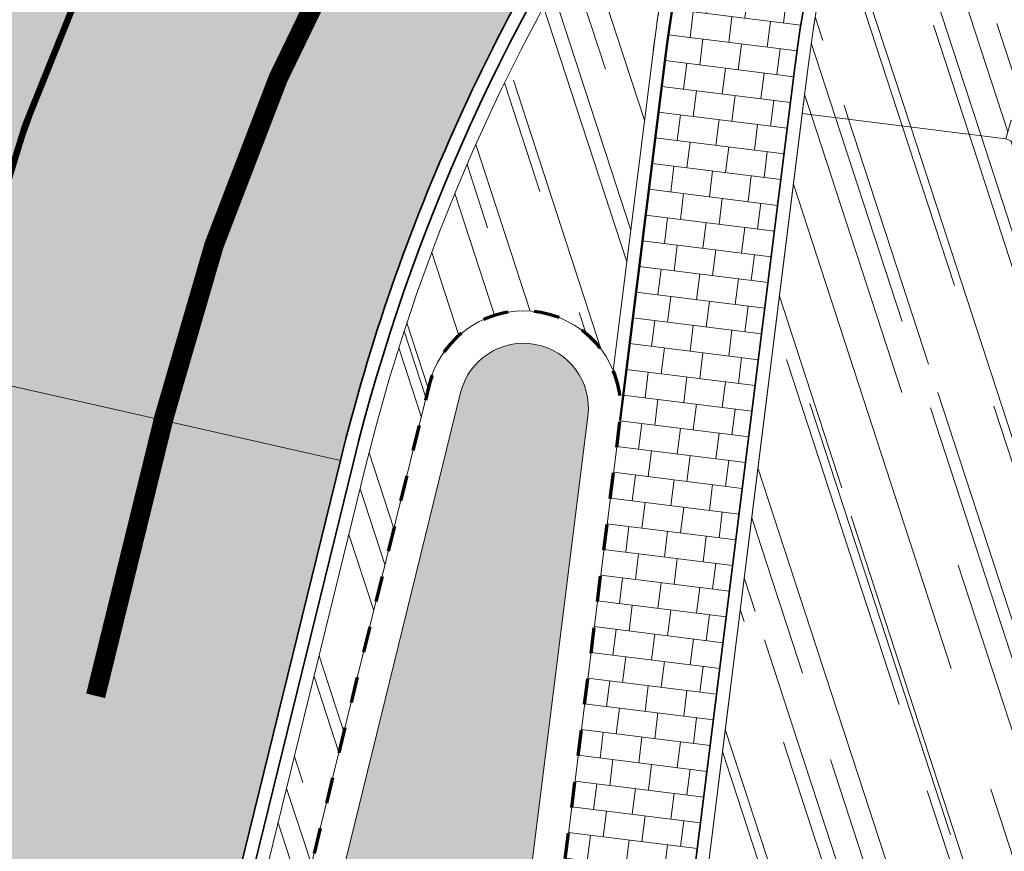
# Model space of a CAD drawing. Header units: metres. Extents: x 196674 to 197628, y 355499 to 356232.
# Tile 113 of 209: x 197063 to 197078, y 355752 to 355765. Entities that reach past the tile are written whole.
import ezdxf

# ---------------------------------------------------------------- set-up
doc = ezdxf.new("R2010")
doc.units = ezdxf.units.M
for name, pattern in [('VW-11_STREEP', [2, 1, -1]), ('VW-13_STREEP', [4, 1, -3]), ('ZZ-HIDDEN-SO', [4, 2, -2])]:
    doc.linetypes.add(name, pattern=pattern)
for name, color, linetype, lineweight, true_color in [('N-WE-GR-BEPLANTING_BEPLANTINGSPLAN_DERDEN-V', 7, 'Continuous', 5, 0xd3e799), ('N-WE-VH-GESLOTENVERHARDING_ASFALT_FIETSPAD-A-200', 7, 'Continuous', 5, 0xe98094), ('N-WE-VH-GESLOTENVERHARDING_ASFALT_RIJBAAN-V', 7, 'Continuous', 5, 0xd6d6d6), ('N-WE-VH-GOOT-TEGEL_200x200-G', 7, 'Continuous', 35, 0x00a5a5), ('N-WE-VH-KANTOPSLUITING_GELEIDEBAND_50 200-G', 1, 'Continuous', 35, 0xff0000), ('N-WE-VH-KANTOPSLUITING_OPSLUITBAND_200X250-G', 7, 'Continuous', 50, 0x0029a5), ('N-WE-VH-KANTOPSLUITING_OPSLUITBAND_480_500x160-G', 150, 'ZZ-HIDDEN-SO', 70, 0x007fff), ('N-WE-VH-KANTOPSLUITING_TROTTOIRBAND_180X200-G', 6, 'Continuous', 35, 0xff00ff), ('N-WE-VH-OPENVERHARDING_NATUURSTEEN_ZWARTBROEKPLEIN-A', 7, 'Continuous', 20, 0xd9795e), ('N-WE-VH-OPENVERHARDING_TEGEL_200x300_FIETSPAD_ROOD-A', 7, 'Continuous', 5, 0xe04d68), ('N-WE-VW-MARKERING_LANGS_STREEP_11_010-G', 7, 'VW-11_STREEP', 13, 0xffffff), ('N-WE-VW-MARKERING_LANGS_STREEP_13_045-G', 7, 'VW-13_STREEP', 13, 0xffffff)]:
    doc.layers.add(name, color=color, linetype=linetype, lineweight=lineweight, true_color=true_color)
doc.layers.add('N-WE-VH-HULPLIJN-G', color=40, linetype='Continuous', lineweight=5, plot=False)
doc.layers.add('N-WE-VH-KANTOPSLUITING_ACHTERKANTBAND-G', color=50, linetype='Continuous', lineweight=18)
pattern_1 = [(288.0600000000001, (197056.2115529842, 355734.4411217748), (2.285864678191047, -2.49423789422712), [21, -2.799999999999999, 6.999999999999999, -1.4]), (288.0600000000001, (197138.0089711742, 355715.2408764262), (1.336245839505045, 1.908269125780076), [4.199999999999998, -0.4619999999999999, 8.399999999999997, -1.05]), (288.0600000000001, (197057.2309859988, 355733.5100705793), (3.148679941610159, -6.630539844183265), [11.2, -1.96, 5.599999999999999, -1.4])]

msp = doc.modelspace()

# ---------------------------------------------------------------- hatches: boundary and pattern name
at = {"layer": 'N-WE-GR-BEPLANTING_BEPLANTINGSPLAN_DERDEN-V'}
h = msp.add_hatch(color=256, dxfattribs=at)
h.dxf.hatch_style = 1
edge = h.paths.add_edge_path()
edge.add_arc((197070.376286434, 355758.6893657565), 0.9999999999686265, 352.8833965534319, 526.2130756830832)
edge.add_line((197069.4050977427, 355758.9276775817), (197065.5128963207, 355743.0658461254))
edge.add_arc((197066.9696793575, 355742.7083783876), 1.499999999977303, 166.2130756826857, 253.975951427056)
edge.add_line((197066.5556181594, 355741.2666595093), (197067.4316896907, 355741.0150520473))
edge.add_arc((197067.8457508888, 355742.4567709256), 1.499999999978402, 253.9759514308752, 352.8833965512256)
edge.add_line((197069.3341950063, 355742.2709373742), (197071.3685825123, 355758.5654767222))
at = {"layer": 'N-WE-VH-GESLOTENVERHARDING_ASFALT_FIETSPAD-A-200'}
h = msp.add_hatch(color=256, dxfattribs=at)
h.dxf.hatch_style = 1
edge = h.paths.add_edge_path()
edge.add_arc((197100.4492516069, 355749.6949471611), 39.99999999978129, 140.7108622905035, 166.2130756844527, ccw=False)
edge.add_line((197069.4908406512, 355775.0243133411), (197069.258652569, 355775.2142835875))
edge.add_line((197069.258652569, 355775.2142835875), (197066.8923720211, 355773.7703668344))
edge.add_arc((197100.4492516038, 355749.6949471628), 41.29999999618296, 144.3424105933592, 163.9034970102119)
edge.add_arc((197027.294326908, 355770.7835313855), 34.83390772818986, 329.5068101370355, 343.9377319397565, ccw=False)
edge.add_line((197057.3103387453, 355753.1075544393), (197058.6944248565, 355752.2924869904))
edge.add_arc((197059.2982903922, 355751.9384440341), 0.700000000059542, 30.628384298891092, 149.6171445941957, ccw=False)
edge.add_line((197059.900633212, 355752.2950714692), (197061.6017039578, 355759.2274201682))
at = {"layer": 'N-WE-VH-GESLOTENVERHARDING_ASFALT_RIJBAAN-V'}
h = msp.add_hatch(color=256, dxfattribs=at)
h.dxf.hatch_style = 1
edge = h.paths.add_edge_path()
edge.add_line((197073.4202608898, 355773.2042790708), (197069.8086513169, 355775.8721054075))
edge.add_arc((197095.6713534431, 355753.6897036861), 34.07254477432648, 139.3803567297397, 140.8222748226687)
edge.add_line((197069.258652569, 355775.2142835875), (197069.4908406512, 355775.0243133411))
edge.add_arc((197100.4492516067, 355749.6949471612), 39.99999999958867, 140.7108622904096, 166.2130756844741)
edge.add_line((197061.6017039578, 355759.2274201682), (197067.5528328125, 355757.8832528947))
edge.add_arc((197096.7370529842, 355750.7219825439), 30.05000000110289, 144.9819093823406, 166.2130756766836, ccw=False)
edge.add_line((197072.1269773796, 355767.9657257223), (197072.1981660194, 355768.2540812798))
edge.add_line((197072.1981660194, 355768.2540812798), (197073.4202608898, 355773.2042790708))
h = msp.add_hatch(color=256, dxfattribs=at)
h.dxf.hatch_style = 1
edge = h.paths.add_edge_path()
edge.add_line((197067.5528328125, 355757.8832528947), (197061.6017039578, 355759.2274201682))
edge.add_line((197061.6017039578, 355759.2274201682), (197059.900633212, 355752.2950714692))
edge.add_arc((197059.2982903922, 355751.9384440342), 0.7000000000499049, -13.786924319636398, 30.62838428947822, ccw=False)
edge.add_line((197059.978122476, 355751.7716257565), (197058.2768653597, 355744.8385175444))
edge.add_arc((197043.5147972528, 355748.4608572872), 15.20000000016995, 331.6538099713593, 346.2130756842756, ccw=False)
edge.add_arc((197043.5147972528, 355748.4608572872), 15.20000000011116, 320.01482940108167, 331.6538099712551, ccw=False)
edge.add_arc((197104.9315986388, 355983.6892297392), 250.0000004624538, 258.5167419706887, 260.2353656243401)
edge.add_arc((197080.4125274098, 355733.9196014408), 18.20001148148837, 166.2136846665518, 169.2605894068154, ccw=False)
edge.add_line((197062.7368359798, 355738.256691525), (197067.5528328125, 355757.8832528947))
at = {"layer": 'N-WE-VH-OPENVERHARDING_NATUURSTEEN_ZWARTBROEKPLEIN-A'}
h = msp.add_hatch(dxfattribs=at)
h.set_pattern_fill('AVH-NATUURSTEEN-SO', color=256, scale=0.7, angle=258.0600000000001, pattern_type=2)
h.set_pattern_definition(pattern_1)
edge = h.paths.add_edge_path()
edge.add_line((197051.3656007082, 355764.0488189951), (197050.628, 355763.608))
edge.add_line((197050.628, 355763.608), (197047.9288393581, 355762.6055066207))
edge.add_line((197047.9288393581, 355762.6055066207), (197048.1859490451, 355761.9010213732))
edge.add_line((197048.1859490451, 355761.9010213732), (197047.357909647, 355761.5867161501))
edge.add_line((197047.357909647, 355761.5867161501), (197047.083952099, 355762.2917076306))
edge.add_line((197047.083952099, 355762.2917076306), (197043.0971511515, 355760.7196662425))
edge.add_line((197043.0971511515, 355760.7196662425), (197034.2917805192, 355759.5862997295))
edge.add_line((197034.2917805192, 355759.5862997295), (197036.5005057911, 355750.1940145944))
edge.add_arc((197036.8438844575, 355748.7338464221), 1.500000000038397, 2.2233734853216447e-09, 103.2334436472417, ccw=False)
edge.add_arc((197036.8438844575, 355748.7338464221), 1.5, -8.836245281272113, 2.2233734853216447e-09, ccw=False)
edge.add_line((197038.3260815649, 355748.5034299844), (197044.735401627, 355747.5070627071))
edge.add_arc((197047.7354004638, 355747.5044209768), 2.999999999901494, 167.3856206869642, 179.9495466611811, ccw=False)
edge.add_arc((197054.0785033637, 355746.0848979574), 9.500000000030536, 116.2636785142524, 167.3856206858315, ccw=False)
edge.add_line((197049.8747268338, 355754.6041856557), (197054.1231615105, 355756.7005428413))
edge.add_arc((197055.0081670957, 355754.907008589), 2.000000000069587, 96.58588331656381, 116.26367851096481, ccw=False)
edge.add_line((197054.7787823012, 355756.893810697), (197051.3656007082, 355764.0488189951))
edge = h.paths.add_edge_path()
edge.add_line((197066.614875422, 355774.0696264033), (197068.9923283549, 355775.5203606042))
edge.add_arc((197100.4492518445, 355749.6949469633), 40.70000030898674, 139.2507406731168, 140.6147885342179, ccw=False)
edge.add_line((197069.6160133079, 355776.2618705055), (197067.6014116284, 355777.7975994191))
edge.add_line((197067.6014116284, 355777.7975994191), (197064.6263400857, 355774.5495186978))
edge.add_line((197064.6263400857, 355774.5495186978), (197060.9128732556, 355770.5556807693))
edge.add_line((197060.9128732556, 355770.5556807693), (197058.328610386, 355768.5006809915))
edge.add_line((197058.328610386, 355768.5006809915), (197057.156892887, 355767.671697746))
edge.add_line((197057.156892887, 355767.671697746), (197057.4750247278, 355767.2429541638))
edge.add_line((197057.4750247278, 355767.2429541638), (197056.7975112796, 355766.709209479))
edge.add_line((197056.7975112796, 355766.709209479), (197056.4515658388, 355767.1483383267))
edge.add_line((197056.4515658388, 355767.1483383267), (197054.939, 355766.026))
edge.add_line((197054.939, 355766.026), (197051.3656007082, 355764.0488189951))
edge.add_line((197051.3656007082, 355764.0488189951), (197054.7787823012, 355756.893810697))
edge.add_arc((197055.0081670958, 355754.9070085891), 1.99999999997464, -38.963401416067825, 96.58588332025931, ccw=False)
edge.add_line((197056.5632626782, 355753.6493608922), (197053.2625628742, 355749.5680083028))
edge.add_line((197053.2625628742, 355749.5680083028), (197053.9788602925, 355748.9871945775))
edge.add_arc((197026.9483516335, 355770.9050321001), 34.80000000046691, 320.9629410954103, 343.9034970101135)
edge.add_arc((197100.449251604, 355749.6949471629), 41.6999999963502, 144.2305819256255, 163.9034970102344, ccw=False)
edge = h.paths.add_edge_path()
edge.add_line((197053.9788602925, 355748.9871945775), (197053.2625628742, 355749.5680083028))
edge.add_line((197053.2625628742, 355749.5680083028), (197050.0680438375, 355745.6179494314))
edge.add_arc((197047.7354004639, 355747.5044209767), 2.999999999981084, 179.9495466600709, 321.0365985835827, ccw=False)
edge.add_line((197044.735401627, 355747.5070627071), (197038.3260815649, 355748.5034299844))
edge.add_arc((197036.8438844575, 355748.7338464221), 1.499999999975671, 273.55930185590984, 351.16375471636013, ccw=False)
edge.add_line((197036.9370068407, 355747.2367398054), (197035.988231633, 355743.5268327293))
edge.add_arc((196948.4769703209, 355401.339721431), 353.1999999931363, 75.28013884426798, 75.65459321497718, ccw=False)
edge.add_arc((196948.4769703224, 355401.3397214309), 353.1999999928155, 74.96195270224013, 75.28013884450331, ccw=False)
edge.add_arc((197104.8620088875, 355983.4270787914), 249.5287714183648, 254.9617664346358, 255.3048697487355)
edge.add_arc((197043.5413102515, 355749.6054141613), 7.799999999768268, 255.304683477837, 307.9195219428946)
edge.add_arc((197026.9483521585, 355770.9050314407), 34.79999915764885, 307.9195219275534, 308.8872738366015)
edge.add_arc((197026.9483516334, 355770.9050321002), 34.8000000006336, 308.8872738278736, 320.9629410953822)
h = msp.add_hatch(dxfattribs=at)
h.set_pattern_fill('AVH-NATUURSTEEN-SO', color=256, scale=0.7, angle=258.0600000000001, pattern_type=2)
h.set_pattern_definition(pattern_1)
edge = h.paths.add_edge_path()
edge.add_line((197080.915, 355767.632), (197076.6929004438, 355770.8671662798))
edge.add_arc((197099.3623935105, 355760.8106219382), 24.79999999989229, 156.0771716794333, 172.8833965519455)
edge.add_line((197074.7534507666, 355763.8830699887), (197074.6726418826, 355763.2358267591))
edge.add_line((197074.6726418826, 355763.2358267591), (197077.811, 355762.844))
edge.add_line((197077.811, 355762.844), (197077.895, 355763.134))
edge.add_line((197077.895, 355763.134), (197078.921, 355762.792))
edge.add_line((197078.921, 355762.792), (197080.915, 355767.632))
h = msp.add_hatch(dxfattribs=at)
h.set_pattern_fill('AVH-NATUURSTEEN-SO', color=256, scale=0.7, angle=258.0600000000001, pattern_type=2)
h.set_pattern_definition(pattern_1)
edge = h.paths.add_edge_path()
edge.add_line((197069.0172450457, 355737.3107872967), (197069.5238798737, 355741.3687069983))
edge.add_arc((197067.8457508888, 355742.4567709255), 1.999999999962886, 253.9759514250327, 327.04146378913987, ccw=False)
edge.add_line((197067.2936692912, 355740.5344790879), (197066.41759776, 355740.7860865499))
edge.add_arc((197066.9696793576, 355742.7083783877), 2.000000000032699, 166.2130756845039, 253.9759514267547, ccw=False)
edge.add_line((197065.0273019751, 355743.185002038), (197068.9195033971, 355759.0468334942))
edge.add_arc((197070.3762864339, 355758.6893657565), 1.499999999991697, 22.80983141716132, 166.21307568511, ccw=False)
edge.add_line((197071.7589813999, 355759.2708764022), (197072.3670968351, 355764.1416106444))
edge.add_arc((197099.357550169, 355760.7718289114), 27.2000000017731, 165.6557524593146, 172.8833965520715, ccw=False)
edge.add_arc((197072.7148710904, 355767.5848790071), 0.2999999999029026, 345.6557524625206, 504.9322238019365)
edge.add_arc((197096.7370529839, 355750.721982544), 29.65000000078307, 144.9322238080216, 166.2130756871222)
edge.add_line((197067.9413082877, 355757.7879281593), (197063.5905704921, 355740.0574301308))
edge.add_line((197063.5905704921, 355740.0574301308), (197063.1253569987, 355738.1615523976))
edge.add_arc((197080.4125110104, 355733.9196030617), 17.79999516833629, 166.2130756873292, 168.5936750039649)
edge.add_arc((197104.9315988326, 355983.6892309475), 249.8000016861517, 260.3281839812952, 261.5224167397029)
edge.add_arc((197068.2234081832, 355737.4098985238), 0.7999999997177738, 261.5224167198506, 352.8833965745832)
h = msp.add_hatch(dxfattribs=at)
h.set_pattern_fill('AVH-NATUURSTEEN-SO', color=256, scale=0.7, angle=258.0600000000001, pattern_type=2)
h.set_pattern_definition(pattern_1)
edge = h.paths.add_edge_path()
edge.add_line((197082.0888332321, 355748.1077383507), (197079.4499389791, 355752.6434057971))
edge.add_line((197079.4499389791, 355752.6434057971), (197077.9772055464, 355757.6961636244))
edge.add_line((197077.9772055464, 355757.6961636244), (197078.112, 355762.724))
edge.add_line((197078.112, 355762.724), (197077.811, 355762.844))
edge.add_line((197077.811, 355762.844), (197074.6726418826, 355763.2358267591))
edge.add_line((197074.6726418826, 355763.2358267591), (197072.5173706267, 355745.9730623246))
edge.add_line((197072.5173706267, 355745.9730623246), (197074.3605455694, 355745.742940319))
edge.add_arc((197075.5416209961, 355745.5305737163), 1.200016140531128, 37.50105716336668, 169.8066919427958, ccw=False)
edge.add_line((197076.4936443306, 355746.2611148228), (197082.1756651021, 355738.7528889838))
edge.add_line((197082.1756651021, 355738.7528889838), (197086.957, 355738.792))
edge.add_line((197086.957, 355738.792), (197088.305, 355738.715))
edge.add_line((197088.305, 355738.715), (197088.475, 355742.928))
edge.add_line((197088.475, 355742.928), (197085.8628786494, 355744.4390887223))
edge.add_line((197085.8628786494, 355744.4390887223), (197082.0888332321, 355748.1077383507))
edge = h.paths.add_edge_path()
edge.add_line((197099.2808121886, 355737.5208048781), (197096.5466608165, 355737.653405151))
edge.add_line((197096.5466608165, 355737.653405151), (197088.04913451, 355738.1983733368))
edge.add_line((197088.04913451, 355738.1983733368), (197086.932, 355738.361))
edge.add_line((197086.932, 355738.361), (197086.957, 355738.792))
edge.add_line((197086.957, 355738.792), (197082.1756565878, 355738.7528889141))
edge.add_arc((197081.216338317, 355738.0319808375), 1.199999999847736, -91.40781973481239, 36.92411373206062, ccw=False)
edge.add_line((197081.1868559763, 355736.8323430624), (197081.0141524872, 355735.036870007))
edge.add_arc((197104.9315986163, 355983.6892296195), 249.8000003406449, 264.5057198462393, 267.5251989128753)
edge.add_line((197094.1452351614, 355734.1222155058), (197099.1513282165, 355733.8849497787))
edge.add_line((197099.1513282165, 355733.8849497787), (197099.2808121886, 355737.5208048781))
edge = h.paths.add_edge_path()
edge.add_arc((197104.931598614, 355983.6892296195), 249.80000034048, 264.0109500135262, 264.5057198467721)
edge.add_line((197081.0141524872, 355735.036870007), (197081.1868559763, 355736.8323430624))
edge.add_arc((197081.2163383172, 355738.0319808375), 1.199999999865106, 264.0306106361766, 268.5921802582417, ccw=False)
edge.add_line((197081.0915417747, 355736.8384877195), (197077.1132313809, 355737.2544761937))
edge.add_arc((197077.4252227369, 355740.2382089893), 3.000000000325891, 180.9032036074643, 264.03061063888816, ccw=False)
edge.add_line((197074.4255954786, 355740.1909193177), (197074.3417538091, 355745.5116668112))
edge.add_arc((197075.5416209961, 355745.5305737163), 1.200016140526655, 169.8066919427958, 180.9027634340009, ccw=False)
edge.add_line((197074.3605455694, 355745.742940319), (197072.5173706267, 355745.9730623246))
edge.add_line((197072.5173706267, 355745.9730623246), (197072.3675256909, 355744.7728710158))
edge.add_arc((197087.0536012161, 355742.9393280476), 14.80009101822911, 172.8834980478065, 185.2330424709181)
edge.add_arc((197087.0536345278, 355742.9393632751), 14.80012740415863, 185.2331665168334, 195.6709403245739)
edge.add_arc((197077.4252226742, 355740.2382092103), 4.799999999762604, 195.670962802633, 263.5539020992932)
edge.add_arc((197104.9300126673, 355983.6744095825), 249.7850957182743, 263.5537416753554, 264.0109571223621)
at = {"layer": 'N-WE-VH-OPENVERHARDING_TEGEL_200x300_FIETSPAD_ROOD-A'}
h = msp.add_hatch(dxfattribs=at)
h.set_pattern_fill('AVH-TEGEL_200X300_HALFST', color=256, scale=2, angle=352.8833965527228, pattern_type=2)
h.set_pattern_definition([(352.8833965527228, (0, 0), (0.04955561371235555, 0.3969184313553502), []), (82.8833965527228, (0, 0), (-0.5953776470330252, 0.07433342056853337), [0.4, -0.4]), (82.8833965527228, (0.3969184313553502, -0.04955561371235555), (-0.5953776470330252, 0.07433342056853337), [-0.4, 0.4])])
edge = h.paths.add_edge_path()
edge.add_arc((197087.0535102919, 355742.9393344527), 15.00000000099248, 172.8833965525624, 185.2330992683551, ccw=False)
edge.add_line((197072.1690691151, 355744.7976699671), (197074.5549915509, 355763.9078477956))
edge.add_arc((197099.3623935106, 355760.8106219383), 25.0000000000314, 150.5522849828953, 172.8833965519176, ccw=False)
edge.add_line((197077.5922762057, 355773.1013498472), (197075.8640619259, 355774.0780684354))
edge.add_arc((197099.3575501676, 355760.7718289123), 27.00000000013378, 150.4736561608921, 154.0267933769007)
edge.add_arc((197099.3575501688, 355760.7718289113), 27.00000000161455, 154.0267933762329, 172.883396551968)
edge.add_line((197072.5655560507, 355764.1168328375), (197071.8647305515, 355758.503532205))
edge.add_line((197071.8647305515, 355758.503532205), (197069.8303430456, 355742.208992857))
edge.add_line((197069.8303430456, 355742.208992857), (197069.2157042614, 355737.2860094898))
edge.add_arc((197068.2234081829, 355737.4098985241), 1.000000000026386, 261.52241674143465, 352.8833965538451, ccw=False)
edge.add_line((197068.0759857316, 355736.4208249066), (197076.7797365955, 355735.2793408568))
edge.add_arc((197077.4270929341, 355740.2393960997), 5.002121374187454, 195.6782659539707, 262.56413271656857, ccw=False)
edge.add_arc((197087.0535102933, 355742.9393344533), 15.00000000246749, 185.2330992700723, 195.6709628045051, ccw=False)

# ---------------------------------------------------------------- linework, layer by layer
at = {"layer": 'N-WE-VH-GOOT-TEGEL_200x200-G', "ltscale": 0.2, "flags": 128}
for points in [[(197069.80865132, 355775.8721054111, 0.005319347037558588), (197069.258652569, 355775.2142835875), (197066.8923720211, 355773.7703668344, 0.08555920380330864), (197060.7683735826, 355761.1456204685, -0.06307241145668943), (197057.3087690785, 355753.1048892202)], [(197073.4202608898, 355773.2042790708), (197072.1269773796, 355767.9657257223, 0.0929043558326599), (197067.5528328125, 355757.8832528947), (197063.2020950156, 355740.1527548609), (197062.7368359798, 355738.256691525, 0.05469289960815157), (197062.2169453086, 355734.3211110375, 0.05417019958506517), (197062.555358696, 355730.4036486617, 0.3301124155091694), (197063.6117667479, 355729.4415845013, 0.006739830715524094), (197071.6736169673, 355728.7342483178, 0.005551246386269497), (197078.326152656, 355728.3150323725, 0.001125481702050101), (197079.6759687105, 355728.2480544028), (197161.3497737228, 355724.3796713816), (197161.7753196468, 355724.3595159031, 0.02406384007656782), (197166.6045407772, 355724.3633307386, 0.01327501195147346), (197169.2621097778, 355724.5642438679, 0.0881873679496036), (197181.8754615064, 355728.1629464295, 0.002238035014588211), (197182.1763050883, 355728.3113702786, 0.02864623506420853), (197185.899401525, 355730.4434364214), (197185.9541522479, 355730.4770284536)]]:
    msp.add_lwpolyline(points, format="xyb", dxfattribs=at)
at = {"layer": 'N-WE-VH-HULPLIJN-G', "flags": 128}
for points in [[(197070.2436748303, 355777.8634017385, -0.07243669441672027), (197069.3181064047, 355776.5289144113, 0.00558656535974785), (197068.7262964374, 355775.8266159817), (197066.3377231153, 355774.3690960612, 0.08653520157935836), (197059.9997367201, 355761.3674252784, -0.1539871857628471), (197048.5443339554, 355744.1286703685, -0.1539871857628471)], [(197069.0889411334, 355774.5249879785, 0.1076815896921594), (197061.6017039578, 355759.2274201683), (197059.9436183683, 355752.470248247)]]:
    msp.add_lwpolyline(points, format="xyb", dxfattribs=at)
for points in [[(197066.614875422, 355774.0696264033), (197068.9923283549, 355775.5203606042, -0.005951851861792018), (197069.6160133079, 355776.2618705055), (197067.6014116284, 355777.7975994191), (197064.6263400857, 355774.5495186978), (197060.9128732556, 355770.5556807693), (197058.328610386, 355768.5006809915), (197057.156892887, 355767.671697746), (197057.4750247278, 355767.2429541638), (197056.7975112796, 355766.709209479), (197056.4515658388, 355767.1483383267), (197054.939, 355766.026), (197051.3656007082, 355764.0488189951), (197054.7787823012, 355756.893810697, -0.6716509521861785), (197056.5632626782, 355753.6493608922), (197053.2625628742, 355749.5680083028), (197053.9788602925, 355748.9871945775, 0.1004327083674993), (197060.3840551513, 355761.2565228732, -0.08605074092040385)], [(197073.4202608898, 355773.2042790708), (197069.8086513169, 355775.8721054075, 0.006291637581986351), (197069.258652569, 355775.2142835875), (197069.4908406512, 355775.0243133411, 0.111735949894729), (197061.6017039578, 355759.2274201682), (197067.5528328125, 355757.8832528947, -0.09290435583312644), (197072.1269773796, 355767.9657257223), (197072.1981660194, 355768.2540812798)], [(197061.6017039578, 355759.2274201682, -0.1117359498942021), (197069.4908406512, 355775.0243133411), (197069.258652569, 355775.2142835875), (197066.8923720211, 355773.7703668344, 0.08555920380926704), (197060.7683735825, 355761.1456204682, -0.06305012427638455), (197057.3103387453, 355753.1075544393), (197058.6944248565, 355752.2924869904, -0.5714820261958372), (197059.900633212, 355752.2950714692)], [(197072.1160321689, 355741.571216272, -0.05393795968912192), (197072.1690691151, 355744.7976699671), (197074.5549915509, 355763.9078477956, -0.09774739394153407), (197077.5922762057, 355773.1013498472), (197075.8640619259, 355774.0780684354, 0.01550472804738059), (197075.0845786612, 355772.5965003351, 0.08246361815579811), (197072.5655560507, 355764.1168328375), (197071.8647305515, 355758.503532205), (197069.8303430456, 355742.208992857), (197069.2157042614, 355737.2860094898, -0.4211880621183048), (197068.0759857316, 355736.4208249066), (197076.7797365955, 355735.2793408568, -0.3004228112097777), (197072.6110788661, 355738.8876465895, -0.04557528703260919)], [(197080.915, 355767.632), (197076.6929004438, 355770.8671662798, 0.07346271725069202), (197074.7534507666, 355763.8830699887), (197074.6726418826, 355763.2358267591), (197077.811, 355762.844), (197077.895, 355763.134), (197078.921, 355762.792)], [(197069.0172450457, 355737.3107872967), (197069.5238798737, 355741.3687069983, -0.3300675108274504), (197067.2936692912, 355740.5344790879), (197066.41759776, 355740.7860865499, -0.4028231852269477), (197065.0273019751, 355743.185002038), (197068.9195033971, 355759.0468334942, -0.7225717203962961), (197071.7589813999, 355759.2708764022), (197072.3670968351, 355764.1416106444, -0.03154700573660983), (197073.0055184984, 355767.5105548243, 0.8337340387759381), (197072.4693291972, 355767.7572425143, 0.09312302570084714), (197067.9413082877, 355757.7879281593), (197063.5905704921, 355740.0574301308), (197063.1253569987, 355738.1615523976, 0.01038769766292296), (197062.9640773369, 355737.4398289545, 0.005210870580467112), (197068.1054702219, 355736.6186396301, 0.4211880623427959)], [(197082.0888332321, 355748.1077383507), (197079.4499389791, 355752.6434057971), (197077.9772055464, 355757.6961636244), (197078.112, 355762.724), (197077.811, 355762.844), (197074.6726418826, 355763.2358267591), (197072.5173706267, 355745.9730623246), (197074.3605455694, 355745.742940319, -0.6513052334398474), (197076.4936443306, 355746.2611148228), (197082.1756651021, 355738.7528889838), (197086.957, 355738.792), (197088.305, 355738.715), (197088.475, 355742.928), (197085.8628786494, 355744.4390887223)], [(197067.5528328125, 355757.8832528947), (197061.6017039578, 355759.2274201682), (197059.900633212, 355752.2950714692, -0.1962615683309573), (197059.978122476, 355751.7716257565), (197058.2768653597, 355744.8385175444, -0.06361237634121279), (197056.8922393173, 355741.2439296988, -0.05082833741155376), (197055.1612011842, 355738.6934996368, 0.007499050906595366), (197062.5312917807, 355737.3110362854, -0.01329541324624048), (197062.7368359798, 355738.256691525)]]:
    msp.add_lwpolyline(points, format="xyb", close=True, dxfattribs=at)
for points in [[(197077.811, 355762.844), (197074.6726418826, 355763.2358267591)], [(197067.5528328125, 355757.8832528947), (197061.6017039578, 355759.2274201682)]]:
    msp.add_lwpolyline(points, dxfattribs=at)
at = {"layer": 'N-WE-VH-KANTOPSLUITING_ACHTERKANTBAND-G', "flags": 128}
for points in [[(197070.6017790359, 355777.6851845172, -0.07210017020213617), (197069.6160133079, 355776.2618705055, 0.005951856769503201), (197068.9923283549, 355775.5203606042), (197066.614875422, 355774.0696264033, 0.08605074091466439), (197060.3840551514, 355761.2565228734, -0.1539871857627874), (197048.795450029, 355743.8173173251, -0.1539871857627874)], [(197071.7589813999, 355759.2708764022), (197072.3670968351, 355764.1416106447, -0.08246361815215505), (197074.9047788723, 355772.6840904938, -0.01549647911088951), (197075.6895939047, 355774.1758524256, 1.146894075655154), (197074.2167963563, 355774.7618339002), (197072.5625345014, 355768.0611074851)], [(197077.7664371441, 355773.0030240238, 0.09774739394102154), (197074.7534507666, 355763.8830699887), (197072.3675283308, 355744.7728921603, 0.05393762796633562), (197072.3151974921, 355741.5894577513)], [(197073.0055184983, 355767.5105548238, 0.8337340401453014), (197072.4693291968, 355767.7572425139, 0.09312302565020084), (197067.941308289, 355757.7879281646), (197063.5905704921, 355740.0574301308)]]:
    msp.add_lwpolyline(points, format="xyb", dxfattribs=at)
msp.add_lwpolyline([(197071.3685825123, 355758.5654767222, 0.9434212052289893), (197069.4050977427, 355758.9276775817), (197065.5128963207, 355743.0658461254, 0.4028231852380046), (197066.5556181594, 355741.2666595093), (197067.4316896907, 355741.0150520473, 0.4605167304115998), (197069.3341950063, 355742.2709373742)], format="xyb", close=True, dxfattribs=at)
at = {"layer": 'N-WE-VH-KANTOPSLUITING_GELEIDEBAND_50 200-G', "ltscale": 0.2, "flags": 128}
msp.add_lwpolyline([(197077.5922762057, 355773.1013498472, 0.0977473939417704), (197074.5549915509, 355763.9078477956), (197072.1690691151, 355744.7976699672, 0.05393795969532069), (197072.1160321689, 355741.571216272)], format="xyb", dxfattribs=at)
at = {"layer": 'N-WE-VH-KANTOPSLUITING_OPSLUITBAND_200X250-G', "ltscale": 0.1, "flags": 128}
msp.add_lwpolyline([(197071.8647305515, 355758.503532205), (197072.5655560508, 355764.1168328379, -0.0824636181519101), (197075.0845786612, 355772.5965003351, -0.01549647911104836), (197075.8636229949, 355774.0772934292, 1.146894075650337), (197074.0226260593, 355774.8097702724), (197072.3121026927, 355767.8811518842)], format="xyb", dxfattribs=at)
at = {"layer": 'N-WE-VH-KANTOPSLUITING_OPSLUITBAND_480_500x160-G', "ltscale": 0.2, "flags": 128}
msp.add_lwpolyline([(197069.8303430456, 355742.208992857), (197071.8647305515, 355758.503532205, 0.9434212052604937), (197068.9195033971, 355759.0468334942), (197065.0273019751, 355743.185002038, 0.40282318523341), (197066.41759776, 355740.7860865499), (197067.2936692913, 355740.5344790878, 0.4605167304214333)], format="xyb", close=True, dxfattribs=at)
at = {"layer": 'N-WE-VH-KANTOPSLUITING_TROTTOIRBAND_180X200-G', "ltscale": 0.2, "flags": 128}
for points in [[(197070.7810540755, 355777.596525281, -0.06455685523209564), (197069.9249253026, 355776.3129016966, 0.007644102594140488), (197069.1254536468, 355775.367299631), (197066.7535803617, 355773.9199701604, 0.08580586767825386), (197060.576214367, 355761.201071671, -0.03723241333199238), (197058.765251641, 355756.3213404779, -0.04437467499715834)], [(197073.1068911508, 355767.8952340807, 0.5016592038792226), (197072.3056346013, 355767.8721515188, 0.09312302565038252), (197067.7470705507, 355757.8355905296), (197063.3963327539, 355740.1050924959)]]:
    msp.add_lwpolyline(points, format="xyb", dxfattribs=at)
at = {"layer": 'N-WE-VW-MARKERING_LANGS_STREEP_11_010-G', "const_width": 0.1, "flags": 128}
msp.add_lwpolyline([(197069.4521426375, 355775.0559750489, 0.1085526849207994), (197061.6762917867, 355759.7278972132)], format="xyb", dxfattribs=at)
at = {"layer": 'N-WE-VW-MARKERING_LANGS_STREEP_13_045-G', "const_width": 0.3, "flags": 128}
msp.add_lwpolyline([(197072.5923634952, 355772.9965525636, 0.1267993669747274), (197064.8335044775, 355758.5505260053), (197063.778496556, 355754.2510676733)], format="xyb", dxfattribs=at)

doc.saveas('drawing.dxf')
